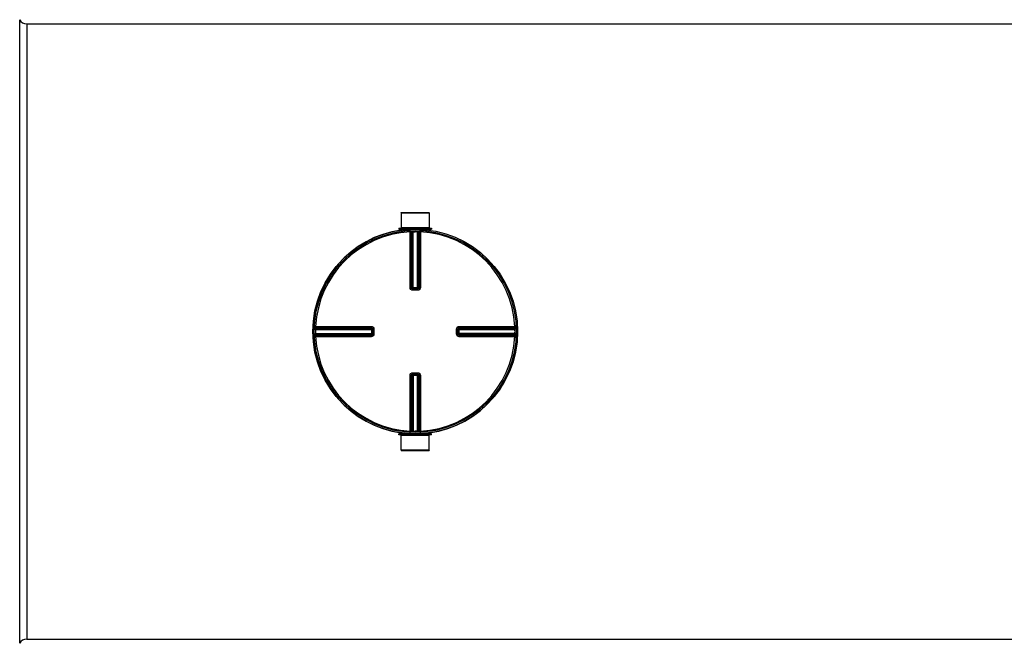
# Model space of a CAD drawing. Header units: millimetres. Extents: x 0 to 594, y 0 to 420.
# Tile 19 of 34: x 299 to 373, y 211 to 258. Entities that reach past the tile are written whole.
import ezdxf

# ---------------------------------------------------------------- set-up
doc = ezdxf.new("R2010")
doc.units = ezdxf.units.MM
doc.header["$LTSCALE"] = 32.67
doc.layers.get('0').update_dxf_attribs({"linetype": 'CONTINUOUS'})
doc.layers.add('01_GLOBAL', color=7, linetype='CONTINUOUS')
doc.layers.add('AXES_REF', color=7, linetype='CONTINUOUS')

msp = doc.modelspace()

# ---------------------------------------------------------------- linework, layer by layer
at = {"color": 7, "linetype": 'Continuous'}
for p, q in [((299.932, 257.208), (435.692, 257.208)), ((328.097, 242.998), (330.207, 242.998)), ((328.097, 242.998), (328.102, 241.898)), ((330.207, 242.998), (330.202, 241.898)), ((327.922, 241.848), (330.382, 241.848)), ((327.922, 241.848), (327.922, 241.768)), ((327.922, 241.768), (330.382, 241.768)), ((328.102, 241.898), (330.202, 241.898)), ((328.102, 241.898), (328.152, 241.848)), ((328.102, 241.758), (328.102, 241.696)), ((330.202, 241.898), (330.152, 241.848)), ((330.202, 241.758), (330.202, 241.696)), ((330.382, 241.848), (330.382, 241.768)), ((328.965, 237.271), (328.956, 237.272)), ((328.965, 237.271), (329.339, 237.271)), ((329.348, 237.272), (329.339, 237.271)), ((325.948, 234.264), (325.948, 234.264)), ((325.948, 234.264), (325.949, 234.255)), ((325.949, 234.255), (325.949, 233.881)), ((332.355, 234.255), (332.356, 234.264)), ((332.355, 233.881), (332.355, 234.255)), ((325.949, 233.881), (325.948, 233.872)), ((325.948, 233.872), (325.948, 233.872)), ((332.356, 233.872), (332.355, 233.881)), ((328.956, 230.864), (328.965, 230.864)), ((329.339, 230.864), (328.965, 230.864)), ((329.339, 230.864), (329.348, 230.864)), ((330.382, 226.368), (327.922, 226.368)), ((327.922, 226.288), (327.922, 226.368)), ((330.382, 226.288), (327.922, 226.288)), ((328.097, 225.138), (328.102, 226.238)), ((328.102, 226.378), (328.102, 226.44)), ((328.102, 226.238), (328.152, 226.288)), ((330.202, 226.238), (328.102, 226.238)), ((330.202, 226.238), (330.152, 226.288)), ((330.202, 226.378), (330.202, 226.44)), ((330.207, 225.138), (330.202, 226.238)), ((330.382, 226.288), (330.382, 226.368)), ((330.207, 225.138), (328.097, 225.138)), ((299.932, 210.928), (435.692, 210.928))]:
    msp.add_line(p, q, dxfattribs=at)
at = {"color": 9, "linetype": 'Continuous'}
for p, q in [((328.102, 241.758), (328.767, 241.758)), ((328.758, 241.658), (328.763, 241.56)), ((328.763, 237.372), (328.763, 241.56)), ((328.863, 237.371), (328.863, 241.558)), ((328.891, 241.559), (328.891, 237.369)), ((328.988, 241.666), (328.99, 241.569)), ((328.99, 237.271), (328.99, 241.569)), ((329.316, 241.666), (329.314, 241.569)), ((329.314, 237.271), (329.314, 241.569)), ((329.413, 237.369), (329.413, 241.559)), ((329.441, 241.558), (329.441, 237.371)), ((329.537, 241.758), (330.202, 241.758)), ((329.545, 241.658), (329.54, 241.56)), ((329.54, 241.56), (329.54, 237.372)), ((328.863, 237.371), (328.891, 237.369)), ((328.965, 237.172), (328.965, 237.271)), ((329.152, 237.172), (328.965, 237.172)), ((328.99, 237.368), (329.314, 237.368)), ((329.339, 237.172), (329.152, 237.172)), ((329.339, 237.172), (329.339, 237.271)), ((329.413, 237.369), (329.441, 237.371)), ((321.554, 234.232), (321.651, 234.23)), ((321.562, 234.461), (321.659, 234.456)), ((321.651, 234.23), (325.949, 234.23)), ((321.659, 234.456), (325.847, 234.456)), ((321.66, 234.329), (325.851, 234.329)), ((321.662, 234.357), (325.848, 234.357)), ((325.851, 234.329), (325.848, 234.357)), ((325.852, 234.23), (325.852, 233.906)), ((326.047, 234.255), (325.949, 234.255)), ((326.047, 234.255), (326.047, 233.881)), ((332.256, 234.255), (332.355, 234.255)), ((332.256, 233.881), (332.256, 234.255)), ((332.355, 234.23), (336.653, 234.23)), ((332.452, 233.906), (332.452, 234.23)), ((332.455, 234.357), (332.453, 234.329)), ((332.453, 234.329), (336.643, 234.329)), ((332.455, 234.357), (336.642, 234.357)), ((332.456, 234.456), (336.644, 234.456)), ((336.742, 234.461), (336.644, 234.456)), ((336.75, 234.232), (336.653, 234.23)), ((321.554, 233.904), (321.651, 233.906)), ((321.562, 233.674), (321.659, 233.679)), ((321.651, 233.906), (325.949, 233.906)), ((325.847, 233.679), (321.659, 233.679)), ((325.851, 233.807), (321.66, 233.807)), ((325.848, 233.779), (321.662, 233.779)), ((325.848, 233.779), (325.851, 233.807)), ((326.047, 233.881), (325.949, 233.881)), ((332.256, 233.881), (332.355, 233.881)), ((336.653, 233.906), (332.355, 233.906)), ((336.643, 233.807), (332.453, 233.807)), ((332.453, 233.807), (332.455, 233.779)), ((336.642, 233.779), (332.455, 233.779)), ((336.644, 233.679), (332.456, 233.679)), ((336.742, 233.674), (336.644, 233.679)), ((336.75, 233.904), (336.653, 233.906)), ((328.763, 226.575), (328.763, 230.763)), ((328.891, 230.767), (328.863, 230.764)), ((328.863, 226.578), (328.863, 230.764)), ((328.891, 230.767), (328.891, 226.576)), ((328.965, 230.963), (328.965, 230.864)), ((328.965, 230.963), (329.152, 230.963)), ((328.99, 230.864), (328.99, 226.567)), ((329.314, 230.768), (328.99, 230.768)), ((329.152, 230.963), (329.339, 230.963)), ((329.314, 226.567), (329.314, 230.864)), ((329.339, 230.963), (329.339, 230.864)), ((329.441, 230.764), (329.413, 230.767)), ((329.413, 226.576), (329.413, 230.767)), ((329.441, 230.764), (329.441, 226.578)), ((329.54, 230.763), (329.54, 226.575)), ((328.767, 226.378), (328.102, 226.378)), ((328.758, 226.478), (328.763, 226.575)), ((328.988, 226.47), (328.99, 226.567)), ((329.316, 226.47), (329.314, 226.567)), ((330.202, 226.378), (329.537, 226.378)), ((329.545, 226.478), (329.54, 226.575))]:
    msp.add_line(p, q, dxfattribs=at)
at = {"color": 7, "linetype": 'Continuous'}
msp.add_circle((329.152, 234.068), 7.6, dxfattribs=at)
for centre, radius, start, end in [((329.152, 234.068), 7.7, 97.83747, 262.16253), ((328.092, 241.758), 0.01, 0, 90), ((330.212, 241.758), 0.01, 90, 180), ((329.152, 234.068), 7.7, 277.83747, 1.25094), ((328.092, 226.378), 0.01, 270, 360), ((330.212, 226.378), 0.01, 180, 270)]:
    msp.add_arc(centre, radius, start, end, dxfattribs=at)
at = {"color": 9, "linetype": 'Continuous'}
for centre, radius, start, end in [((329.152, 234.068), 7.503, 92.96745, 177.03255), ((329.251, 234.07), 7.498, 92.75322, 92.96811), ((329.152, 234.073), 7.498, 88.76403, 89.99998), ((329.053, 234.07), 7.498, 87.03189, 87.24678), ((329.152, 234.068), 7.503, 2.96745, 87.03255), ((328.967, 237.378), 0.107, 252.5973, 258.01283), ((328.966, 237.374), 0.103, 257.99806, 264.47523), ((328.99, 245.75), 8.382, 269.8492, 269.99939), ((329.313, 245.75), 8.383, 270.0006, 270.14843), ((329.312, 237.371), 0.103, 285.34076, 292.57898), ((329.312, 237.371), 0.103, 292.5652, 299.81393), ((329.148, 234.068), 7.498, 178.76416, 181.23584), ((329.151, 233.969), 7.5, 177.03191, 177.24676), ((317.469, 234.229), 8.382, 0.00061, 0.1508), ((332.458, 234.254), 0.103, 167.99806, 174.47523), ((332.455, 234.228), 0.103, 157.42102, 164.65924), ((332.462, 234.253), 0.107, 162.5973, 168.01283), ((332.455, 234.228), 0.103, 150.18606, 157.4348), ((340.834, 234.229), 8.383, 179.85157, 179.9994), ((329.152, 233.969), 7.5, 2.75324, 2.96809), ((329.156, 234.068), 7.498, 358.76416, 1.23584), ((329.152, 234.068), 7.503, 182.96745, 267.03255), ((329.151, 234.167), 7.5, 182.75324, 182.96809), ((317.469, 233.906), 8.383, 359.85157, 359.9994), ((325.848, 233.908), 0.103, 330.18606, 337.4348), ((325.848, 233.908), 0.103, 337.42102, 344.65924), ((325.842, 233.882), 0.107, 345.04344, 349.82869), ((325.85, 233.907), 0.101, 344.66589, 348.01548), ((325.844, 233.882), 0.104, 349.8255, 354.46856), ((329.152, 234.068), 7.503, 272.96745, 357.03255), ((340.834, 233.906), 8.382, 180.00061, 180.1508), ((329.152, 234.167), 7.5, 357.03191, 357.24676), ((328.992, 230.764), 0.103, 112.5652, 119.81393), ((328.992, 230.764), 0.103, 105.34076, 112.57898), ((328.99, 222.385), 8.383, 90.0006, 90.14843), ((329.313, 222.385), 8.382, 89.8492, 89.99939), ((329.338, 230.762), 0.103, 77.99806, 84.47523), ((329.337, 230.757), 0.107, 72.5973, 78.01283), ((329.251, 234.066), 7.498, 267.03189, 267.24678), ((329.152, 234.063), 7.498, 268.76403, 269.99998), ((329.053, 234.066), 7.498, 272.75322, 272.96811)]:
    msp.add_arc(centre, radius, start, end, dxfattribs=at)
for points in [[(328.758, 241.658), (328.806, 241.66), (328.863, 241.606), (328.863, 241.558)], [(328.787, 241.659), (328.835, 241.661), (328.891, 241.607), (328.891, 241.559)], [(328.99, 241.569), (329.044, 241.57), (329.098, 241.571), (329.152, 241.57)], [(329.517, 241.659), (329.469, 241.661), (329.413, 241.607), (329.413, 241.559)], [(329.545, 241.658), (329.497, 241.66), (329.441, 241.606), (329.441, 241.558)], [(328.935, 237.276), (328.897, 237.288), (328.863, 237.331), (328.863, 237.371)], [(328.891, 237.369), (328.891, 237.327), (328.929, 237.28), (328.97, 237.271)], [(329.441, 237.371), (329.441, 237.326), (329.393, 237.276), (329.348, 237.272)], [(329.363, 237.282), (329.392, 237.299), (329.413, 237.336), (329.413, 237.369)], [(321.561, 234.433), (321.558, 234.385), (321.612, 234.329), (321.66, 234.329)], [(321.562, 234.461), (321.56, 234.413), (321.613, 234.357), (321.662, 234.357)], [(325.848, 234.357), (325.894, 234.357), (325.944, 234.309), (325.948, 234.264)], [(325.851, 234.329), (325.893, 234.329), (325.94, 234.29), (325.949, 234.249)], [(332.36, 234.285), (332.372, 234.323), (332.415, 234.357), (332.455, 234.357)], [(332.366, 234.279), (332.383, 234.308), (332.42, 234.329), (332.453, 234.329)], [(336.742, 234.461), (336.744, 234.413), (336.69, 234.357), (336.642, 234.357)], [(336.743, 234.433), (336.745, 234.385), (336.691, 234.329), (336.643, 234.329)], [(321.561, 233.703), (321.558, 233.751), (321.612, 233.807), (321.66, 233.807)], [(321.562, 233.674), (321.56, 233.722), (321.613, 233.779), (321.662, 233.779)], [(325.945, 233.855), (325.934, 233.815), (325.889, 233.779), (325.848, 233.779)], [(325.937, 233.857), (325.921, 233.828), (325.884, 233.807), (325.851, 233.807)], [(332.453, 233.807), (332.411, 233.807), (332.364, 233.845), (332.355, 233.886)], [(332.455, 233.779), (332.41, 233.779), (332.36, 233.827), (332.356, 233.872)], [(336.742, 233.674), (336.744, 233.722), (336.69, 233.779), (336.642, 233.779)], [(336.743, 233.703), (336.745, 233.751), (336.691, 233.807), (336.643, 233.807)], [(328.863, 230.764), (328.863, 230.81), (328.911, 230.86), (328.956, 230.864)], [(328.941, 230.853), (328.912, 230.837), (328.891, 230.8), (328.891, 230.767)], [(329.413, 230.767), (329.413, 230.809), (329.375, 230.856), (329.333, 230.865)], [(329.369, 230.86), (329.407, 230.848), (329.441, 230.804), (329.441, 230.764)], [(328.758, 226.478), (328.806, 226.476), (328.863, 226.529), (328.863, 226.578)], [(328.787, 226.477), (328.835, 226.474), (328.891, 226.528), (328.891, 226.576)], [(329.314, 226.567), (329.26, 226.566), (329.206, 226.565), (329.152, 226.566)], [(329.517, 226.477), (329.469, 226.474), (329.413, 226.528), (329.413, 226.576)], [(329.545, 226.478), (329.497, 226.476), (329.441, 226.529), (329.441, 226.578)]]:
    msp.add_open_spline(points, degree=3, dxfattribs=at)
for points, knots in [([(328.863, 241.558), (328.859, 241.559), (328.826, 241.559), (328.793, 241.56), (328.763, 241.56)], [0, 0, 0, 0, 0.109199, 1, 1, 1, 1]), ([(328.891, 241.559), (328.893, 241.56), (328.915, 241.566), (328.939, 241.565), (328.96, 241.565)], [0, 0, 0, 0, 0.084249, 1, 1, 1, 1]), ([(329.314, 241.569), (329.325, 241.568), (329.358, 241.565), (329.392, 241.566), (329.413, 241.559)], [0, 0, 0, 0, 0.352806, 1, 1, 1, 1]), ([(329.54, 241.56), (329.529, 241.56), (329.495, 241.559), (329.462, 241.562), (329.441, 241.558)], [0, 0, 0, 0, 0.353705, 1, 1, 1, 1]), ([(328.763, 237.372), (328.775, 237.372), (328.808, 237.372), (328.841, 237.373), (328.863, 237.371)], [0, 0, 0, 0, 0.353802, 1, 1, 1, 1]), ([(328.965, 237.172), (328.914, 237.172), (328.807, 237.214), (328.763, 237.321), (328.763, 237.372)], [0, 0, 0, 0, 0.501179, 1, 1, 1, 1]), ([(328.891, 237.369), (328.894, 237.369), (328.919, 237.368), (328.945, 237.368), (328.968, 237.368)], [0, 0, 0, 0, 0.107786, 1, 1, 1, 1]), ([(329.413, 237.369), (329.41, 237.369), (329.384, 237.368), (329.358, 237.368), (329.335, 237.368)], [0, 0, 0, 0, 0.107786, 1, 1, 1, 1]), ([(329.54, 237.372), (329.54, 237.321), (329.497, 237.214), (329.39, 237.172), (329.339, 237.172)], [0, 0, 0, 0, 0.499867, 1, 1, 1, 1]), ([(329.54, 237.372), (329.529, 237.372), (329.495, 237.372), (329.462, 237.373), (329.441, 237.371)], [0, 0, 0, 0, 0.353802, 1, 1, 1, 1]), ([(321.651, 234.23), (321.651, 234.241), (321.654, 234.274), (321.654, 234.308), (321.66, 234.329)], [0, 0, 0, 0, 0.352806, 1, 1, 1, 1]), ([(321.659, 234.456), (321.659, 234.444), (321.66, 234.411), (321.657, 234.378), (321.662, 234.357)], [0, 0, 0, 0, 0.353705, 1, 1, 1, 1]), ([(325.847, 234.456), (325.847, 234.444), (325.848, 234.411), (325.846, 234.378), (325.848, 234.357)], [0, 0, 0, 0, 0.353799, 1, 1, 1, 1]), ([(325.847, 234.456), (325.899, 234.456), (326.005, 234.413), (326.047, 234.306), (326.047, 234.255)], [0, 0, 0, 0, 0.499925, 1, 1, 1, 1]), ([(325.852, 234.251), (325.852, 234.261), (325.851, 234.287), (325.852, 234.313), (325.851, 234.329)], [0, 0, 0, 0, 0.367922, 1, 1, 1, 1]), ([(332.256, 234.255), (332.256, 234.306), (332.298, 234.413), (332.405, 234.456), (332.456, 234.456)], [0, 0, 0, 0, 0.501179, 1, 1, 1, 1]), ([(332.452, 234.251), (332.452, 234.261), (332.452, 234.287), (332.451, 234.312), (332.453, 234.329)], [0, 0, 0, 0, 0.367736, 1, 1, 1, 1]), ([(332.456, 234.456), (332.456, 234.444), (332.456, 234.411), (332.457, 234.378), (332.455, 234.357)], [0, 0, 0, 0, 0.353802, 1, 1, 1, 1]), ([(336.642, 234.357), (336.643, 234.36), (336.643, 234.394), (336.644, 234.427), (336.644, 234.456)], [0, 0, 0, 0, 0.109199, 1, 1, 1, 1]), ([(336.643, 234.329), (336.644, 234.327), (336.65, 234.304), (336.649, 234.281), (336.649, 234.26)], [0, 0, 0, 0, 0.084249, 1, 1, 1, 1]), ([(321.66, 233.807), (321.66, 233.809), (321.654, 233.831), (321.654, 233.855), (321.655, 233.876)], [0, 0, 0, 0, 0.084249, 1, 1, 1, 1]), ([(321.662, 233.779), (321.661, 233.775), (321.66, 233.742), (321.659, 233.709), (321.659, 233.679)], [0, 0, 0, 0, 0.109199, 1, 1, 1, 1]), ([(325.847, 233.679), (325.847, 233.691), (325.848, 233.724), (325.846, 233.757), (325.848, 233.779)], [0, 0, 0, 0, 0.353802, 1, 1, 1, 1]), ([(326.047, 233.881), (326.047, 233.83), (326.005, 233.723), (325.899, 233.679), (325.847, 233.679)], [0, 0, 0, 0, 0.500075, 1, 1, 1, 1]), ([(325.852, 233.884), (325.852, 233.875), (325.851, 233.849), (325.852, 233.823), (325.851, 233.807)], [0, 0, 0, 0, 0.367736, 1, 1, 1, 1]), ([(332.456, 233.679), (332.405, 233.679), (332.298, 233.723), (332.256, 233.83), (332.256, 233.881)], [0, 0, 0, 0, 0.499867, 1, 1, 1, 1]), ([(332.452, 233.884), (332.452, 233.875), (332.452, 233.849), (332.451, 233.823), (332.453, 233.807)], [0, 0, 0, 0, 0.367922, 1, 1, 1, 1]), ([(332.456, 233.679), (332.456, 233.691), (332.456, 233.724), (332.457, 233.757), (332.455, 233.779)], [0, 0, 0, 0, 0.353802, 1, 1, 1, 1]), ([(336.644, 233.679), (336.644, 233.691), (336.643, 233.724), (336.646, 233.758), (336.642, 233.779)], [0, 0, 0, 0, 0.353705, 1, 1, 1, 1]), ([(336.653, 233.906), (336.652, 233.894), (336.65, 233.861), (336.65, 233.827), (336.643, 233.807)], [0, 0, 0, 0, 0.352806, 1, 1, 1, 1]), ([(328.763, 230.763), (328.763, 230.815), (328.807, 230.921), (328.914, 230.963), (328.965, 230.963)], [0, 0, 0, 0, 0.499867, 1, 1, 1, 1]), ([(328.763, 230.763), (328.775, 230.763), (328.808, 230.764), (328.841, 230.762), (328.863, 230.764)], [0, 0, 0, 0, 0.353802, 1, 1, 1, 1]), ([(328.891, 230.767), (328.894, 230.767), (328.92, 230.767), (328.945, 230.768), (328.968, 230.768)], [0, 0, 0, 0, 0.107786, 1, 1, 1, 1]), ([(329.413, 230.767), (329.41, 230.767), (329.384, 230.767), (329.359, 230.768), (329.336, 230.768)], [0, 0, 0, 0, 0.107786, 1, 1, 1, 1]), ([(329.339, 230.963), (329.39, 230.963), (329.497, 230.921), (329.54, 230.814), (329.54, 230.763)], [0, 0, 0, 0, 0.501179, 1, 1, 1, 1]), ([(329.54, 230.763), (329.529, 230.763), (329.495, 230.764), (329.462, 230.762), (329.441, 230.764)], [0, 0, 0, 0, 0.353802, 1, 1, 1, 1]), ([(328.763, 226.575), (328.775, 226.575), (328.808, 226.576), (328.842, 226.573), (328.863, 226.578)], [0, 0, 0, 0, 0.353705, 1, 1, 1, 1]), ([(328.99, 226.567), (328.978, 226.567), (328.945, 226.57), (328.911, 226.57), (328.891, 226.576)], [0, 0, 0, 0, 0.352806, 1, 1, 1, 1]), ([(329.413, 226.576), (329.411, 226.576), (329.388, 226.57), (329.365, 226.57), (329.344, 226.571)], [0, 0, 0, 0, 0.084249, 1, 1, 1, 1]), ([(329.441, 226.578), (329.444, 226.577), (329.478, 226.576), (329.511, 226.575), (329.54, 226.575)], [0, 0, 0, 0, 0.109199, 1, 1, 1, 1])]:
    msp.add_open_spline(points, degree=3, knots=knots, dxfattribs=at)
at = {"layer": '01_GLOBAL', "color": 7, "linetype": 'Continuous'}
msp.add_circle((329.152, 234.068), 7.7, dxfattribs=at)
at = {"layer": 'AXES_REF', "color": 9, "linetype": 'Continuous'}
for p, q in [((299.402, 210.61), (299.402, 257.525)), ((299.932, 257.208), (299.932, 210.928))]:
    msp.add_line(p, q, dxfattribs=at)
at = {"layer": 'AXES_REF', "color": 7, "linetype": 'Continuous'}
for p, q in [((328.102, 243.018), (330.202, 243.018)), ((328.102, 242.998), (328.102, 243.018)), ((330.202, 242.998), (330.202, 243.018)), ((328.102, 225.138), (328.102, 225.118)), ((328.102, 225.118), (330.202, 225.118)), ((330.202, 225.138), (330.202, 225.118))]:
    msp.add_line(p, q, dxfattribs=at)
for centre, start, end in [((299.932, 257.808), 208.07249, 270), ((299.932, 210.328), 90, 151.92751)]:
    msp.add_arc(centre, 0.6, start, end, dxfattribs=at)

doc.saveas('drawing.dxf')
